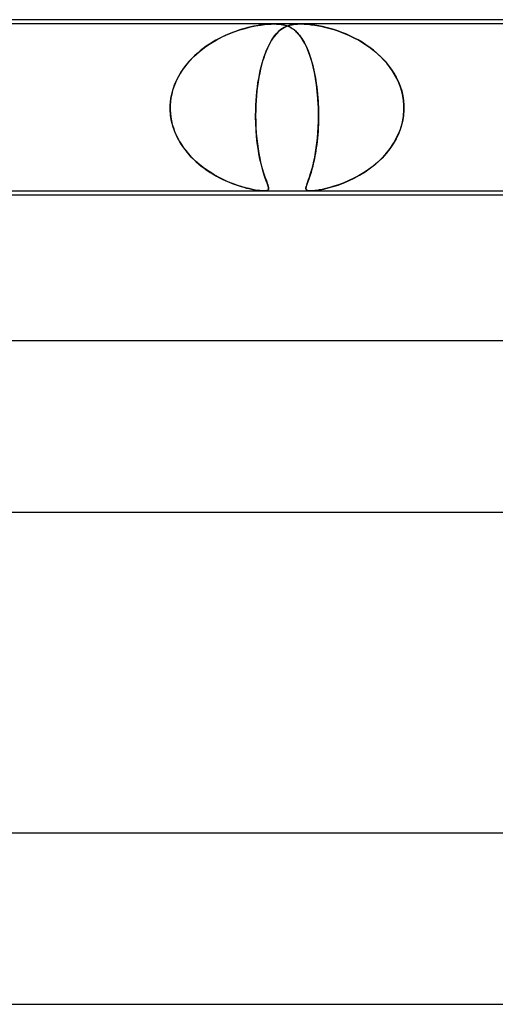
# Model space of a CAD drawing. Header units: millimetres. Extents: x -345 to 345, y -2 to 230.
# Tile 64 of 74: x 77 to 88, y 207 to 230. Entities that reach past the tile are written whole.
import ezdxf

# ---------------------------------------------------------------- set-up
doc = ezdxf.new("R2010")
doc.units = ezdxf.units.MM
doc.layers.add('HIDDEN', color=7, linetype='Continuous')
doc.layers.add('THICK', color=7, linetype='Continuous')

msp = doc.modelspace()

# ---------------------------------------------------------------- linework, layer by layer
at = {"layer": 'HIDDEN'}
for p, q in [((82.938, 229.9), (74.312, 229.9)), ((82.187, 229.775), (82.115, 229.753)), ((82.138, 229.76), (82.267, 229.798)), ((82.258, 229.796), (82.187, 229.775)), ((82.326, 229.814), (82.258, 229.796)), ((82.267, 229.798), (82.391, 229.83)), ((82.394, 229.831), (82.326, 229.814)), ((82.391, 229.83), (82.51, 229.855)), ((82.464, 229.846), (82.394, 229.831)), ((82.533, 229.859), (82.464, 229.846)), ((82.51, 229.855), (82.621, 229.874)), ((82.603, 229.871), (82.533, 229.859)), ((82.672, 229.881), (82.603, 229.871)), ((82.621, 229.874), (82.718, 229.887)), ((82.74, 229.889), (82.672, 229.881)), ((82.718, 229.887), (82.802, 229.895)), ((82.807, 229.895), (82.74, 229.889)), ((82.802, 229.895), (82.874, 229.899)), ((82.873, 229.899), (82.807, 229.895)), ((82.936, 229.9), (82.873, 229.899)), ((82.874, 229.899), (82.94, 229.9)), ((82.997, 229.899), (82.936, 229.9)), ((82.94, 229.9), (82.999, 229.899)), ((83.562, 229.9), (82.94, 229.9)), ((83.057, 229.895), (82.997, 229.899)), ((82.999, 229.899), (83.053, 229.895)), ((83.053, 229.895), (83.103, 229.889)), ((83.118, 229.887), (83.057, 229.895)), ((83.137, 229.796), (83.098, 229.768)), ((83.098, 229.768), (83.135, 229.794)), ((83.103, 229.889), (83.148, 229.881)), ((83.18, 229.874), (83.118, 229.887)), ((83.135, 229.794), (83.174, 229.817)), ((83.178, 229.819), (83.137, 229.796)), ((83.148, 229.881), (83.19, 229.871)), ((83.174, 229.817), (83.215, 229.838)), ((83.219, 229.839), (83.178, 229.819)), ((83.242, 229.855), (83.18, 229.874)), ((83.19, 229.871), (83.229, 229.859)), ((83.215, 229.838), (83.261, 229.856)), ((83.263, 229.857), (83.219, 229.839)), ((83.229, 229.859), (83.265, 229.846)), ((83.301, 229.83), (83.242, 229.855)), ((83.261, 229.856), (83.31, 229.871)), ((83.311, 229.871), (83.263, 229.857)), ((83.265, 229.846), (83.299, 229.831)), ((83.299, 229.831), (83.331, 229.814)), ((83.357, 229.798), (83.301, 229.83)), ((83.31, 229.871), (83.364, 229.883)), ((83.364, 229.883), (83.311, 229.871)), ((83.331, 229.814), (83.361, 229.796)), ((83.41, 229.76), (83.357, 229.798)), ((83.361, 229.796), (83.391, 229.775)), ((83.364, 229.883), (83.423, 229.892)), ((83.423, 229.892), (83.364, 229.883)), ((83.391, 229.775), (83.42, 229.753)), ((83.423, 229.892), (83.49, 229.898)), ((83.489, 229.898), (83.423, 229.892)), ((83.562, 229.9), (83.489, 229.898)), ((83.49, 229.898), (83.563, 229.9)), ((83.641, 229.898), (83.562, 229.9)), ((91.188, 229.9), (83.562, 229.9)), ((83.563, 229.9), (83.642, 229.898)), ((83.723, 229.892), (83.641, 229.898)), ((83.642, 229.898), (83.724, 229.892)), ((83.809, 229.883), (83.723, 229.892)), ((83.724, 229.892), (83.808, 229.883)), ((83.808, 229.883), (83.894, 229.871)), ((83.895, 229.871), (83.809, 229.883)), ((83.894, 229.871), (83.981, 229.857)), ((83.984, 229.856), (83.895, 229.871)), ((83.981, 229.857), (84.066, 229.839)), ((84.073, 229.838), (83.984, 229.856)), ((84.066, 229.839), (84.153, 229.819)), ((84.161, 229.817), (84.073, 229.838)), ((84.153, 229.819), (84.242, 229.796)), ((84.248, 229.794), (84.161, 229.817)), ((84.242, 229.796), (84.335, 229.768)), ((84.336, 229.768), (84.248, 229.794)), ((81.658, 229.561), (81.581, 229.519)), ((81.591, 229.525), (81.731, 229.598)), ((81.736, 229.6), (81.658, 229.561)), ((81.731, 229.598), (81.87, 229.661)), ((81.813, 229.636), (81.736, 229.6)), ((81.89, 229.669), (81.813, 229.636)), ((81.87, 229.661), (82.006, 229.715)), ((81.966, 229.7), (81.89, 229.669)), ((82.041, 229.727), (81.966, 229.7)), ((82.006, 229.715), (82.138, 229.76)), ((82.115, 229.753), (82.041, 229.727)), ((82.915, 229.57), (82.881, 229.518)), ((82.886, 229.527), (82.92, 229.577)), ((82.95, 229.618), (82.915, 229.57)), ((82.92, 229.577), (82.954, 229.624)), ((82.986, 229.662), (82.95, 229.618)), ((82.954, 229.624), (82.989, 229.666)), ((83.022, 229.702), (82.986, 229.662)), ((82.989, 229.666), (83.025, 229.704)), ((83.06, 229.737), (83.022, 229.702)), ((83.025, 229.704), (83.061, 229.738)), ((83.098, 229.768), (83.06, 229.737)), ((83.061, 229.738), (83.098, 229.768)), ((83.462, 229.715), (83.41, 229.76)), ((83.42, 229.753), (83.449, 229.727)), ((83.449, 229.727), (83.477, 229.7)), ((83.513, 229.661), (83.462, 229.715)), ((83.477, 229.7), (83.506, 229.669)), ((83.506, 229.669), (83.533, 229.636)), ((83.562, 229.598), (83.513, 229.661)), ((83.533, 229.636), (83.561, 229.6)), ((83.561, 229.6), (83.588, 229.561)), ((83.611, 229.525), (83.562, 229.598)), ((83.588, 229.561), (83.614, 229.519)), ((84.335, 229.768), (84.429, 229.737)), ((84.427, 229.738), (84.336, 229.768)), ((84.52, 229.704), (84.427, 229.738)), ((84.429, 229.737), (84.526, 229.702)), ((84.614, 229.666), (84.52, 229.704)), ((84.526, 229.702), (84.624, 229.662)), ((84.71, 229.624), (84.614, 229.666)), ((84.624, 229.662), (84.722, 229.618)), ((84.807, 229.577), (84.71, 229.624)), ((84.722, 229.618), (84.82, 229.57)), ((84.902, 229.527), (84.807, 229.577)), ((84.82, 229.57), (84.918, 229.518)), ((81.19, 229.251), (81.318, 229.351)), ((81.284, 229.326), (81.214, 229.271)), ((81.355, 229.378), (81.284, 229.326)), ((81.318, 229.351), (81.452, 229.442)), ((81.429, 229.427), (81.355, 229.378)), ((81.504, 229.475), (81.429, 229.427)), ((81.452, 229.442), (81.591, 229.525)), ((81.581, 229.519), (81.504, 229.475)), ((82.785, 229.335), (82.755, 229.265)), ((82.764, 229.286), (82.793, 229.352)), ((82.816, 229.4), (82.785, 229.335)), ((82.793, 229.352), (82.823, 229.414)), ((82.848, 229.461), (82.816, 229.4)), ((82.823, 229.414), (82.854, 229.472)), ((82.881, 229.518), (82.848, 229.461)), ((82.854, 229.472), (82.886, 229.527)), ((83.658, 229.442), (83.611, 229.525)), ((83.614, 229.519), (83.64, 229.475)), ((83.64, 229.475), (83.665, 229.427)), ((83.702, 229.351), (83.658, 229.442)), ((83.665, 229.427), (83.69, 229.378)), ((83.69, 229.378), (83.713, 229.326)), ((83.744, 229.251), (83.702, 229.351)), ((83.713, 229.326), (83.736, 229.271)), ((84.995, 229.472), (84.902, 229.527)), ((84.918, 229.518), (85.013, 229.461)), ((85.086, 229.414), (84.995, 229.472)), ((85.013, 229.461), (85.107, 229.4)), ((85.175, 229.352), (85.086, 229.414)), ((85.107, 229.4), (85.199, 229.335)), ((85.261, 229.286), (85.175, 229.352)), ((85.199, 229.335), (85.288, 229.265)), ((80.956, 229.026), (81.069, 229.143)), ((81.018, 229.093), (80.958, 229.028)), ((81.081, 229.155), (81.018, 229.093)), ((81.069, 229.143), (81.19, 229.251)), ((81.146, 229.214), (81.081, 229.155)), ((81.214, 229.271), (81.146, 229.214)), ((82.699, 229.111), (82.673, 229.028)), ((82.685, 229.066), (82.71, 229.144)), ((82.727, 229.19), (82.699, 229.111)), ((82.71, 229.144), (82.737, 229.217)), ((82.755, 229.265), (82.727, 229.19)), ((82.737, 229.217), (82.764, 229.286)), ((83.736, 229.271), (83.758, 229.214)), ((83.783, 229.143), (83.744, 229.251)), ((83.758, 229.214), (83.779, 229.155)), ((83.779, 229.155), (83.799, 229.093)), ((83.819, 229.026), (83.783, 229.143)), ((83.799, 229.093), (83.818, 229.028)), ((85.344, 229.217), (85.261, 229.286)), ((85.288, 229.265), (85.374, 229.19)), ((85.423, 229.144), (85.344, 229.217)), ((85.374, 229.19), (85.456, 229.111)), ((85.499, 229.066), (85.423, 229.144)), ((85.456, 229.111), (85.534, 229.028)), ((80.761, 228.767), (80.853, 228.901)), ((80.846, 228.892), (80.795, 228.82)), ((80.9, 228.961), (80.846, 228.892)), ((80.853, 228.901), (80.956, 229.026)), ((80.958, 229.028), (80.9, 228.961)), ((82.618, 228.813), (82.639, 228.901)), ((82.649, 228.94), (82.626, 228.848)), ((82.639, 228.901), (82.661, 228.985)), ((82.673, 229.028), (82.649, 228.94)), ((82.661, 228.985), (82.685, 229.066)), ((83.818, 229.028), (83.837, 228.961)), ((83.852, 228.901), (83.819, 229.026)), ((83.837, 228.961), (83.854, 228.892)), ((83.882, 228.767), (83.852, 228.901)), ((83.854, 228.892), (83.871, 228.82)), ((85.571, 228.985), (85.499, 229.066)), ((85.534, 229.028), (85.608, 228.94)), ((85.638, 228.901), (85.571, 228.985)), ((85.608, 228.94), (85.676, 228.848)), ((85.7, 228.813), (85.638, 228.901)), ((80.615, 228.476), (80.681, 228.625)), ((80.704, 228.67), (80.664, 228.591)), ((80.681, 228.625), (80.761, 228.767)), ((80.748, 228.746), (80.704, 228.67)), ((80.795, 228.82), (80.748, 228.746)), ((82.564, 228.526), (82.581, 228.625)), ((82.586, 228.654), (82.568, 228.551)), ((82.581, 228.625), (82.598, 228.721)), ((82.605, 228.753), (82.586, 228.654)), ((82.598, 228.721), (82.618, 228.813)), ((82.626, 228.848), (82.605, 228.753)), ((83.871, 228.82), (83.887, 228.746)), ((83.909, 228.625), (83.882, 228.767)), ((83.887, 228.746), (83.901, 228.67)), ((83.901, 228.67), (83.915, 228.591)), ((83.932, 228.476), (83.909, 228.625)), ((85.676, 228.848), (85.738, 228.753)), ((85.757, 228.721), (85.7, 228.813)), ((85.738, 228.753), (85.794, 228.654)), ((85.809, 228.625), (85.757, 228.721)), ((85.794, 228.654), (85.844, 228.551)), ((85.854, 228.526), (85.809, 228.625)), ((80.564, 228.321), (80.615, 228.476)), ((80.597, 228.429), (80.57, 228.345)), ((80.628, 228.511), (80.597, 228.429)), ((80.664, 228.591), (80.628, 228.511)), ((82.538, 228.321), (82.55, 228.425)), ((82.553, 228.444), (82.54, 228.336)), ((82.55, 228.425), (82.564, 228.526)), ((82.568, 228.551), (82.553, 228.444)), ((83.915, 228.591), (83.927, 228.511)), ((83.927, 228.511), (83.938, 228.429)), ((83.95, 228.321), (83.932, 228.476)), ((83.938, 228.429), (83.948, 228.345)), ((85.844, 228.551), (85.886, 228.444)), ((85.893, 228.425), (85.854, 228.526)), ((85.886, 228.444), (85.921, 228.336)), ((85.925, 228.321), (85.893, 228.425)), ((80.514, 228), (80.53, 228.162)), ((80.532, 228.174), (80.52, 228.087)), ((80.53, 228.162), (80.564, 228.321)), ((80.549, 228.259), (80.532, 228.174)), ((80.57, 228.345), (80.549, 228.259)), ((82.529, 228.225), (82.52, 228.113)), ((82.52, 228.109), (82.528, 228.216)), ((82.528, 228.216), (82.538, 228.321)), ((82.54, 228.336), (82.529, 228.225)), ((83.948, 228.345), (83.956, 228.259)), ((83.964, 228.162), (83.95, 228.321)), ((83.956, 228.259), (83.964, 228.174)), ((83.964, 228.174), (83.969, 228.087)), ((83.974, 228), (83.964, 228.162)), ((85.921, 228.336), (85.947, 228.225)), ((85.949, 228.216), (85.925, 228.321)), ((85.947, 228.225), (85.965, 228.113)), ((85.965, 228.109), (85.949, 228.216)), ((80.513, 227.983), (80.514, 228)), ((80.514, 228), (80.513, 227.983)), ((80.513, 227.967), (80.513, 227.983)), ((80.513, 227.983), (80.513, 227.967)), ((80.513, 227.95), (80.513, 227.967)), ((80.513, 227.967), (80.513, 227.95)), ((80.513, 227.933), (80.513, 227.95)), ((80.513, 227.95), (80.513, 227.933)), ((80.513, 227.917), (80.513, 227.933)), ((80.513, 227.933), (80.513, 227.917)), ((80.52, 228.087), (80.514, 228)), ((82.511, 227.917), (82.512, 227.933)), ((82.512, 227.933), (82.511, 227.917)), ((82.512, 227.95), (82.513, 227.967)), ((82.513, 227.967), (82.512, 227.95)), ((82.512, 227.933), (82.512, 227.95)), ((82.512, 227.95), (82.512, 227.933)), ((82.513, 227.983), (82.514, 228)), ((82.514, 228), (82.513, 227.983)), ((82.513, 227.967), (82.513, 227.983)), ((82.513, 227.983), (82.513, 227.967)), ((82.52, 228.113), (82.514, 228)), ((82.514, 228), (82.52, 228.109)), ((83.969, 228.087), (83.974, 228)), ((83.974, 228), (83.975, 227.983)), ((83.975, 227.983), (83.974, 228)), ((83.975, 227.983), (83.975, 227.967)), ((83.975, 227.967), (83.975, 227.983)), ((83.975, 227.967), (83.976, 227.95)), ((83.976, 227.95), (83.975, 227.967)), ((83.976, 227.95), (83.976, 227.933)), ((83.976, 227.933), (83.976, 227.95)), ((83.976, 227.933), (83.977, 227.917)), ((83.977, 227.917), (83.976, 227.933)), ((85.965, 228.113), (85.974, 228)), ((85.974, 228), (85.965, 228.109)), ((85.974, 228), (85.975, 227.983)), ((85.975, 227.983), (85.974, 228)), ((85.975, 227.983), (85.975, 227.967)), ((85.975, 227.967), (85.975, 227.983)), ((85.975, 227.967), (85.975, 227.95)), ((85.975, 227.95), (85.975, 227.967)), ((85.975, 227.95), (85.975, 227.933)), ((85.975, 227.933), (85.975, 227.95)), ((85.975, 227.933), (85.975, 227.917)), ((85.975, 227.917), (85.975, 227.933)), ((80.513, 227.9), (80.513, 227.917)), ((80.513, 227.917), (80.513, 227.9)), ((80.523, 227.762), (80.513, 227.9)), ((80.513, 227.9), (80.518, 227.812)), ((80.518, 227.812), (80.528, 227.725)), ((80.546, 227.626), (80.523, 227.762)), ((80.528, 227.725), (80.543, 227.639)), ((82.511, 227.9), (82.509, 227.758)), ((82.509, 227.737), (82.511, 227.9)), ((82.509, 227.758), (82.511, 227.618)), ((82.512, 227.575), (82.509, 227.737)), ((82.511, 227.9), (82.511, 227.917)), ((82.511, 227.917), (82.511, 227.9)), ((83.977, 227.917), (83.977, 227.9)), ((83.977, 227.9), (83.977, 227.917)), ((83.977, 227.9), (83.979, 227.812)), ((83.979, 227.762), (83.977, 227.9)), ((83.977, 227.626), (83.979, 227.762)), ((83.979, 227.725), (83.978, 227.639)), ((83.979, 227.812), (83.979, 227.725)), ((85.931, 227.575), (85.962, 227.737)), ((85.964, 227.758), (85.94, 227.618)), ((85.962, 227.737), (85.975, 227.9)), ((85.975, 227.9), (85.964, 227.758)), ((85.975, 227.917), (85.975, 227.9)), ((85.975, 227.9), (85.975, 227.917)), ((80.543, 227.639), (80.563, 227.554)), ((80.581, 227.492), (80.546, 227.626)), ((80.563, 227.554), (80.588, 227.471)), ((80.628, 227.363), (80.581, 227.492)), ((80.588, 227.471), (80.618, 227.389)), ((82.511, 227.618), (82.516, 227.481)), ((82.52, 227.419), (82.512, 227.575)), ((82.516, 227.481), (82.525, 227.347)), ((83.965, 227.363), (83.973, 227.492)), ((83.972, 227.471), (83.967, 227.389)), ((83.975, 227.554), (83.972, 227.471)), ((83.973, 227.492), (83.977, 227.626)), ((83.978, 227.639), (83.975, 227.554)), ((85.904, 227.481), (85.854, 227.347)), ((85.883, 227.419), (85.931, 227.575)), ((85.94, 227.618), (85.904, 227.481)), ((80.618, 227.389), (80.651, 227.309)), ((80.686, 227.237), (80.628, 227.363)), ((80.651, 227.309), (80.689, 227.231)), ((82.532, 227.268), (82.52, 227.419)), ((82.525, 227.347), (82.537, 227.219)), ((82.547, 227.125), (82.532, 227.268)), ((83.954, 227.237), (83.965, 227.363)), ((83.961, 227.309), (83.954, 227.231)), ((83.967, 227.389), (83.961, 227.309)), ((85.741, 227.125), (85.819, 227.268)), ((85.854, 227.347), (85.794, 227.219)), ((85.819, 227.268), (85.883, 227.419)), ((80.754, 227.117), (80.686, 227.237)), ((80.689, 227.231), (80.731, 227.155)), ((80.731, 227.155), (80.777, 227.081)), ((80.83, 227.003), (80.754, 227.117)), ((80.777, 227.081), (80.825, 227.01)), ((82.537, 227.219), (82.551, 227.097)), ((82.566, 226.99), (82.547, 227.125)), ((82.551, 227.097), (82.567, 226.981)), ((83.926, 227.003), (83.941, 227.117)), ((83.937, 227.081), (83.927, 227.01)), ((83.946, 227.155), (83.937, 227.081)), ((83.941, 227.117), (83.954, 227.237)), ((83.954, 227.231), (83.946, 227.155)), ((85.724, 227.097), (85.644, 226.981)), ((85.651, 226.99), (85.741, 227.125)), ((85.794, 227.219), (85.724, 227.097)), ((80.825, 227.01), (80.877, 226.941)), ((80.915, 226.894), (80.83, 227.003)), ((80.877, 226.941), (80.932, 226.875)), ((81.007, 226.792), (80.915, 226.894)), ((80.932, 226.875), (80.989, 226.811)), ((80.989, 226.811), (81.049, 226.749)), ((81.104, 226.696), (81.007, 226.792)), ((82.587, 226.863), (82.566, 226.99)), ((82.567, 226.981), (82.586, 226.871)), ((82.586, 226.871), (82.606, 226.768)), ((82.611, 226.745), (82.587, 226.863)), ((83.871, 226.696), (83.891, 226.792)), ((83.894, 226.811), (83.882, 226.749)), ((83.891, 226.792), (83.909, 226.894)), ((83.906, 226.875), (83.894, 226.811)), ((83.917, 226.941), (83.906, 226.875)), ((83.909, 226.894), (83.926, 227.003)), ((83.927, 227.01), (83.917, 226.941)), ((85.438, 226.745), (85.549, 226.863)), ((85.557, 226.871), (85.462, 226.768)), ((85.549, 226.863), (85.651, 226.99)), ((85.644, 226.981), (85.557, 226.871)), ((81.049, 226.749), (81.111, 226.691)), ((81.207, 226.608), (81.104, 226.696)), ((81.111, 226.691), (81.175, 226.634)), ((81.175, 226.634), (81.241, 226.58)), ((81.312, 226.526), (81.207, 226.608)), ((81.241, 226.58), (81.309, 226.528)), ((82.606, 226.768), (82.627, 226.672)), ((82.636, 226.636), (82.611, 226.745)), ((82.627, 226.672), (82.649, 226.582)), ((82.661, 226.537), (82.636, 226.636)), ((82.649, 226.582), (82.672, 226.499)), ((83.829, 226.526), (83.85, 226.608)), ((83.843, 226.58), (83.83, 226.528)), ((83.857, 226.634), (83.843, 226.58)), ((83.85, 226.608), (83.871, 226.696)), ((83.87, 226.691), (83.857, 226.634)), ((83.882, 226.749), (83.87, 226.691)), ((85.254, 226.582), (85.143, 226.499)), ((85.196, 226.537), (85.32, 226.636)), ((85.361, 226.672), (85.254, 226.582)), ((85.32, 226.636), (85.438, 226.745)), ((85.462, 226.768), (85.361, 226.672)), ((81.309, 226.528), (81.379, 226.479)), ((81.421, 226.451), (81.312, 226.526)), ((81.379, 226.479), (81.449, 226.433)), ((81.531, 226.383), (81.421, 226.451)), ((81.449, 226.433), (81.521, 226.388)), ((81.521, 226.388), (81.595, 226.346)), ((81.641, 226.321), (81.531, 226.383)), ((81.595, 226.346), (81.668, 226.307)), ((81.751, 226.266), (81.641, 226.321)), ((82.687, 226.448), (82.661, 226.537)), ((82.672, 226.499), (82.695, 226.422)), ((82.712, 226.368), (82.687, 226.448)), ((82.695, 226.422), (82.718, 226.352)), ((82.736, 226.298), (82.712, 226.368)), ((82.718, 226.352), (82.74, 226.289)), ((83.748, 226.266), (83.767, 226.321)), ((83.776, 226.346), (83.763, 226.307)), ((83.767, 226.321), (83.787, 226.383)), ((83.789, 226.388), (83.776, 226.346)), ((83.787, 226.383), (83.808, 226.451)), ((83.803, 226.433), (83.789, 226.388)), ((83.816, 226.479), (83.803, 226.433)), ((83.808, 226.451), (83.829, 226.526)), ((83.83, 226.528), (83.816, 226.479)), ((84.91, 226.352), (84.791, 226.289)), ((84.809, 226.298), (84.939, 226.368)), ((85.028, 226.422), (84.91, 226.352)), ((84.939, 226.368), (85.068, 226.448)), ((85.143, 226.499), (85.028, 226.422)), ((85.068, 226.448), (85.196, 226.537)), ((81.668, 226.307), (81.743, 226.27)), ((81.743, 226.27), (81.817, 226.235)), ((81.861, 226.216), (81.751, 226.266)), ((81.817, 226.235), (81.891, 226.204)), ((81.968, 226.173), (81.861, 226.216)), ((81.891, 226.204), (81.964, 226.175)), ((81.964, 226.175), (82.034, 226.148)), ((82.073, 226.135), (81.968, 226.173)), ((82.034, 226.148), (82.103, 226.125)), ((82.173, 226.103), (82.073, 226.135)), ((82.103, 226.125), (82.17, 226.104)), ((82.17, 226.104), (82.234, 226.085)), ((82.269, 226.075), (82.173, 226.103)), ((82.759, 226.236), (82.736, 226.298)), ((82.74, 226.289), (82.76, 226.233)), ((82.778, 226.183), (82.759, 226.236)), ((82.76, 226.233), (82.778, 226.185)), ((82.778, 226.185), (82.793, 226.143)), ((82.794, 226.138), (82.778, 226.183)), ((82.793, 226.143), (82.804, 226.108)), ((82.806, 226.101), (82.794, 226.138)), ((82.804, 226.108), (82.811, 226.078)), ((82.813, 226.069), (82.806, 226.101)), ((83.686, 226.075), (83.692, 226.103)), ((83.692, 226.104), (83.688, 226.085)), ((83.692, 226.103), (83.702, 226.135)), ((83.699, 226.125), (83.692, 226.104)), ((83.707, 226.148), (83.699, 226.125)), ((83.702, 226.135), (83.715, 226.173)), ((83.716, 226.175), (83.707, 226.148)), ((83.715, 226.173), (83.731, 226.216)), ((83.726, 226.204), (83.716, 226.175)), ((83.738, 226.235), (83.726, 226.204)), ((83.731, 226.216), (83.748, 226.266)), ((83.75, 226.27), (83.738, 226.235)), ((83.763, 226.307), (83.75, 226.27)), ((84.207, 226.069), (84.318, 226.101)), ((84.34, 226.108), (84.24, 226.078)), ((84.318, 226.101), (84.434, 226.138)), ((84.447, 226.143), (84.34, 226.108)), ((84.434, 226.138), (84.555, 226.183)), ((84.558, 226.185), (84.447, 226.143)), ((84.555, 226.183), (84.681, 226.236)), ((84.673, 226.233), (84.558, 226.185)), ((84.791, 226.289), (84.673, 226.233)), ((84.681, 226.236), (84.809, 226.298)), ((82.234, 226.085), (82.296, 226.068)), ((82.358, 226.053), (82.269, 226.075)), ((82.296, 226.068), (82.354, 226.054)), ((82.354, 226.054), (82.411, 226.041)), ((82.44, 226.034), (82.358, 226.053)), ((82.411, 226.041), (82.467, 226.029)), ((82.509, 226.021), (82.44, 226.034)), ((82.467, 226.029), (82.523, 226.019)), ((82.565, 226.012), (82.509, 226.021)), ((82.523, 226.019), (82.576, 226.011)), ((82.611, 226.007), (82.565, 226.012)), ((82.576, 226.011), (82.626, 226.005)), ((82.648, 226.003), (82.611, 226.007)), ((82.626, 226.005), (82.67, 226.001)), ((82.68, 226.001), (82.648, 226.003)), ((82.67, 226.001), (82.708, 226)), ((82.708, 226), (82.68, 226.001)), ((82.733, 226.001), (82.708, 226)), ((82.708, 226), (82.741, 226.001)), ((82.755, 226.003), (82.733, 226.001)), ((82.741, 226.001), (82.768, 226.005)), ((82.773, 226.007), (82.755, 226.003)), ((82.768, 226.005), (82.789, 226.013)), ((82.789, 226.013), (82.773, 226.007)), ((82.789, 226.013), (82.805, 226.026)), ((82.802, 226.022), (82.789, 226.013)), ((82.81, 226.035), (82.802, 226.022)), ((82.805, 226.026), (82.813, 226.044)), ((82.813, 226.054), (82.81, 226.035)), ((82.811, 226.078), (82.813, 226.054)), ((82.813, 226.044), (82.813, 226.069)), ((83.688, 226.085), (83.685, 226.068)), ((83.685, 226.053), (83.686, 226.075)), ((83.685, 226.068), (83.685, 226.054)), ((83.685, 226.054), (83.687, 226.041)), ((83.689, 226.034), (83.685, 226.053)), ((83.687, 226.041), (83.691, 226.029)), ((83.698, 226.021), (83.689, 226.034)), ((83.691, 226.029), (83.7, 226.019)), ((83.711, 226.012), (83.698, 226.021)), ((83.7, 226.019), (83.714, 226.011)), ((83.726, 226.007), (83.711, 226.012)), ((83.714, 226.011), (83.733, 226.005)), ((83.744, 226.003), (83.726, 226.007)), ((83.733, 226.005), (83.758, 226.001)), ((83.765, 226.001), (83.744, 226.003)), ((83.758, 226.001), (83.79, 226)), ((83.79, 226), (83.765, 226.001)), ((83.79, 226), (83.83, 226.001)), ((83.819, 226.001), (83.79, 226)), ((83.851, 226.003), (83.819, 226.001)), ((83.83, 226.001), (83.877, 226.005)), ((83.889, 226.007), (83.851, 226.003)), ((83.877, 226.005), (83.938, 226.013)), ((83.936, 226.013), (83.889, 226.007)), ((83.994, 226.022), (83.936, 226.013)), ((83.938, 226.013), (84.013, 226.026)), ((84.064, 226.035), (83.994, 226.022)), ((84.013, 226.026), (84.105, 226.044)), ((84.147, 226.054), (84.064, 226.035)), ((84.105, 226.044), (84.207, 226.069)), ((84.24, 226.078), (84.147, 226.054))]:
    msp.add_line(p, q, dxfattribs=at)
at = {"layer": 'THICK'}
for p, q in [((183, 230), (-183, 230)), ((-89.763, 226), (89.763, 226)), ((89.457, 225.9), (18.5, 225.9)), ((188, 222.5), (-188, 222.5)), ((-92.445, 218.5), (92.445, 218.5)), ((194, 211), (-194, 211)), ((-95.407, 207), (95.407, 207))]:
    msp.add_line(p, q, dxfattribs=at)

doc.saveas('drawing.dxf')
